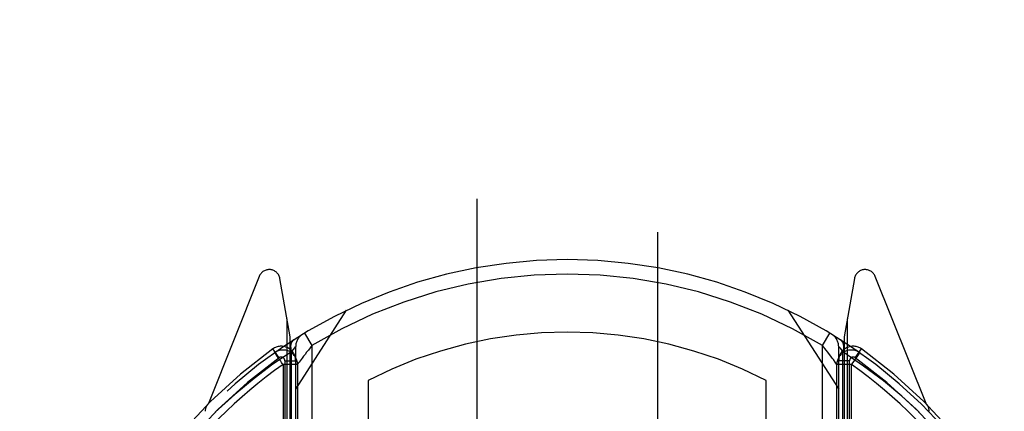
# Model space of a CAD drawing. Header units: inches. Extents: x 0 to 215, y 0 to 139.
# Tile 52 of 91: x 60.642 to 62.002, y 100.035 to 100.575. Entities that reach past the tile are written whole.
import ezdxf

# ---------------------------------------------------------------- set-up
doc = ezdxf.new("R2010")
doc.units = ezdxf.units.IN
doc.header["$LTSCALE"] = 11.835443
doc.header["$MEASUREMENT"] = 0
doc.linetypes.add('HIDDEN', pattern=[0.2, 0.1, -0.1])
doc.layers.get('0').update_dxf_attribs({"linetype": 'CONTINUOUS'})
doc.layers.add('DEFAULT_2', color=8, linetype='HIDDEN')
doc.layers.add('DIMENSIONS', color=7, linetype='CONTINUOUS')
doc.styles.get("Standard").update_dxf_attribs({"font": 'arial.ttf'})
doc.dimstyles.new('DIMSTYLE_1', dxfattribs={"dimtxt": 0.949367, "dimasz": 1.265823, "dimexe": 0.09, "dimexo": 0.07, "dimgap": 0.0375, "dimtad": 0, "dimtih": 1, "dimtoh": 1, "dimzin": 4, "dimdsep": 46, "dimtxsty": 'Standard', "dimblk": '_FILLED', "dimblk1": '_FILLED', "dimblk2": '_FILLED', "dimcen": 0.09, "dimazin": 1, "dimtfac": 1, "dimtofl": 0, "dimtmove": 0, "dimatfit": 3, "dimldrblk": '_FILLED', "dimfxl": 1, "dimtolj": 1, "dimtzin": 4, "dimarcsym": 0})

# ---------------------------------------------------------------- blocks, each defined once
blk = doc.blocks.new('_FILLED')
at = {"color": 0, "linetype": 'ByBlock'}
blk.add_solid([(0, 0), (-1, 0.2), (-1, -0.2)], dxfattribs=at)
blk = doc.blocks.new('*D13')
at = {"layer": 'DIMENSIONS', "color": 2, "linetype": 'Continuous'}
for p, q in [((60.5856, 79.2462), (58.1561, 79.2462)), ((64.2106, 79.2462), (66.7423, 79.2462))]:
    blk.add_line(p, q, dxfattribs=at)
at = {"layer": 'DIMENSIONS', "color": 2, "linetype": 'Continuous', "xscale": 1.2658227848, "yscale": 1.2658227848, "zscale": 1.2658227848}
blk.add_blockref('_FILLED', (60.5856, 79.2462), dxfattribs=at)
at = {"layer": 'DIMENSIONS', "color": 2, "linetype": 'Continuous', "xscale": 1.2658227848, "yscale": 1.2658227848, "zscale": 1.2658227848, "rotation": 180}
blk.add_blockref('_FILLED', (64.2106, 79.2462), dxfattribs=at)
at = {"layer": 'DIMENSIONS', "color": 2, "linetype": 'Continuous', "insert": (57.6814, 79.7209), "char_height": 0.94937, "width": 2.579879, "attachment_point": 3, "line_spacing_factor": 0.9}
blk.add_mtext('3.63', dxfattribs=at)
blk = doc.blocks.new('*D16')
at = {"layer": 'DIMENSIONS', "color": 2, "linetype": 'Continuous'}
for p, q in [((46.9125, 103.7725), (46.9125, 106.4651)), ((46.9125, 106.4651), (48.0201, 106.4651)), ((45.7733, 102.6475), (49.1274, 102.6475)), ((46.9125, 102.6475), (46.9125, 100.1159))]:
    blk.add_line(p, q, dxfattribs=at)
at = {"layer": 'DIMENSIONS', "color": 2, "linetype": 'Continuous', "xscale": 1.2658227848, "yscale": 1.2658227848, "zscale": 1.2658227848}
for p, rotation in [((46.9125, 103.7725), 270), ((46.9125, 102.6475), 90)]:
    blk.add_blockref('_FILLED', p, dxfattribs=dict(at, rotation=rotation))
at = {"layer": 'DIMENSIONS', "color": 2, "linetype": 'Continuous', "insert": (48.4948, 106.9398), "char_height": 0.94937, "width": 2.579879, "attachment_point": 1, "line_spacing_factor": 0.9}
blk.add_mtext('1.13', dxfattribs=at)

msp = doc.modelspace()

# ---------------------------------------------------------------- linework, layer by layer
at = {"layer": 'DEFAULT_2', "color": 8, "linetype": 'HIDDEN'}
for p, q in [((61.2731, 102.695), (61.2731, 70.6932)), ((61.5231, 70.6932), (61.5231, 102.695)), ((60.9727, 100.2208), (60.9025, 100.0453)), ((61.8938, 100.0453), (61.8235, 100.2208)), ((61.0156, 100.1373), (61.0014, 100.2179)), ((61.7948, 100.2179), (61.7806, 100.1373)), ((61.0231, 100.0651), (61.0931, 100.1741)), ((61.7031, 100.1741), (61.7731, 100.0651)), ((61.0112, 99.1287), (61.0112, 100.1622)), ((61.785, 100.1622), (61.785, 99.1287)), ((61.0156, 99.1211), (61.0156, 100.1373)), ((61.0353, 100.1426), (61.0456, 100.1255)), ((61.7506, 100.1255), (61.761, 100.1426)), ((61.7806, 100.1373), (61.7806, 99.1211)), ((61.0231, 99.1209), (61.0231, 100.124)), ((61.0456, 100.1255), (61.0406, 100.1193)), ((61.0456, 100.1255), (61.0456, 99.852)), ((61.7506, 99.852), (61.7506, 100.1255)), ((61.7731, 99.1209), (61.7731, 100.124)), ((61.0002, 100.1086), (60.9915, 100.1208)), ((60.9943, 100.1158), (60.9941, 100.1156)), ((60.9943, 100.1158), (60.9941, 100.1156)), ((60.9948, 100.1161), (60.9943, 100.1158)), ((61.0173, 100.1166), (61.0199, 100.1199)), ((61.0173, 99.1307), (61.0173, 100.1167)), ((61.0199, 100.1199), (61.0217, 100.1222)), ((61.7735, 100.1235), (61.7745, 100.1222)), ((61.7745, 100.1222), (61.7764, 100.1199)), ((61.7764, 100.1199), (61.779, 100.1166)), ((61.779, 99.1308), (61.779, 100.1166)), ((61.801, 100.114), (61.794, 100.1041)), ((61.796, 100.1086), (61.8047, 100.1208)), ((61.8022, 100.1156), (61.7977, 100.1188)), ((61.0056, 100.0993), (61.0056, 99.892)), ((61.0256, 100.0993), (61.0056, 100.0993)), ((61.0081, 100.1045), (61.0081, 99.899)), ((61.0081, 100.1045), (61.0231, 100.1045)), ((61.0256, 100.0993), (61.0256, 99.892)), ((61.7683, 100.1026), (61.7658, 100.106)), ((61.7706, 99.892), (61.7706, 100.0993)), ((61.7906, 100.0993), (61.7706, 100.0993)), ((61.7881, 100.1045), (61.7731, 100.1045)), ((61.7881, 99.899), (61.7881, 100.1045)), ((61.7906, 99.892), (61.7906, 100.0993)), ((61.1231, 100.0773), (61.1231, 99.8246)), ((61.6731, 99.8246), (61.6731, 100.0773))]:
    msp.add_line(p, q, dxfattribs=at)
for points in [[(61.0206, 100.1335), (61.0192, 100.1323), (61.0179, 100.1307), (61.017, 100.1289), (61.0164, 100.1268), (61.0161, 100.1244), (61.0162, 100.1219), (61.0166, 100.1193), (61.0173, 100.1166)], [(61.0217, 100.1222), (61.0228, 100.1235), (61.023, 100.1239), (61.0231, 100.124)], [(61.7658, 100.106), (61.7642, 100.1081), (61.7624, 100.1106), (61.7603, 100.1133), (61.7581, 100.1162), (61.7557, 100.1193), (61.7506, 100.1255)], [(61.7731, 100.124), (61.7732, 100.1239), (61.7735, 100.1235)], [(61.779, 100.1166), (61.7797, 100.1193), (61.7801, 100.1219), (61.7801, 100.1244), (61.7798, 100.1268), (61.7792, 100.1289), (61.7783, 100.1307), (61.7771, 100.1323), (61.7756, 100.1335)], [(61.0173, 100.1167), (60.9917, 100.0997), (60.9657, 100.0801), (60.9391, 100.058), (60.9119, 100.0334)], [(60.9974, 100.111), (60.9965, 100.1122), (60.9957, 100.1133), (60.9951, 100.1143), (60.9945, 100.115), (60.9942, 100.1154), (60.9941, 100.1156)], [(61.0056, 100.0993), (61.0046, 100.1007), (61.0036, 100.1022), (61.0025, 100.1037), (61.0014, 100.1053), (61.0003, 100.1068), (60.9993, 100.1083), (60.9974, 100.111)], [(61.0406, 100.1193), (61.0382, 100.1162), (61.036, 100.1133), (61.0339, 100.1106), (61.0321, 100.1082), (61.0305, 100.106), (61.028, 100.1026)], [(61.8843, 100.0334), (61.8603, 100.0556), (61.8348, 100.0768), (61.8076, 100.0972), (61.779, 100.1166)], [(61.8022, 100.1156), (61.8021, 100.1155), (61.8019, 100.1152), (61.8015, 100.1147), (61.801, 100.114)], [(61.026, 100.0998), (61.0257, 100.0994), (61.0256, 100.0993)], [(61.028, 100.1026), (61.0271, 100.1014), (61.026, 100.0998)], [(61.7706, 100.0993), (61.7705, 100.0994), (61.7703, 100.0998), (61.7683, 100.1026)], [(61.794, 100.1041), (61.7924, 100.1017), (61.7906, 100.0993)]]:
    msp.add_lwpolyline(points, dxfattribs=at)
for centre, radius, start, end in [((61.3981, 99.544), 0.7, 35.2961, 144.7039), ((60.9866, 100.2153), 0.015, 10, 158.1959), ((61.3981, 99.544), 0.68, 58.7763, 121.2238), ((61.8096, 100.2153), 0.015, 21.8041, 170), ((61.0431, 100.124), 0.02, 121.4688, 179.9992), ((61.3981, 99.544), 0.6, 62.7204, 117.2796), ((61.7531, 100.124), 0.02, 0, 58.5295), ((61.0031, 100.1045), 0.02, 0, 125.5126), ((61.7931, 100.1045), 0.02, 54.4874, 180), ((61.3981, 99.551), 0.7, 125.5126, 54.4874), ((61.0056, 100.0993), 0.02, 0, 125.2543), ((61.7906, 100.0993), 0.02, 54.7457, 180), ((61.3981, 99.551), 0.685, 125.5126, 54.4874), ((61.3981, 99.544), 0.68, 125.2529, 144.7039), ((61.0031, 100.1045), 0.005, 0, 125.5126), ((61.7931, 100.1045), 0.005, 54.4874, 180), ((61.3981, 99.544), 0.68, 35.2961, 54.7467), ((60.9131, 100.0347), 0.015, 135.0748, 180), ((61.8831, 100.0347), 0.015, 0, 44.9252)]:
    msp.add_arc(centre, radius, start, end, dxfattribs=at)

# ---------------------------------------------------------------- dimensions: what is measured, and where the dimension line sits
at = {"layer": 'DIMENSIONS', "color": 2, "linetype": 'Continuous'}
dim = msp.add_linear_dim(base=(46.9124943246, 103.7724962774), p1=(49.1973858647, 102.6474962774), p2=(64.1686310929, 103.7724962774), angle=90, dimstyle='DIMSTYLE_1', dxfattribs=at)
dim.commit()
dim.dimension.update_dxf_attribs({"geometry": '*D16', "text_midpoint": (49.825830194, 106.4598033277), "dimtype": 160})
dim = msp.add_linear_dim(base=(64.2106310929, 79.2461956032), p1=(60.5856310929, 102.6474962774), p2=(64.2106310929, 33.3764962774), dimstyle='DIMSTYLE_1', dxfattribs=at)
dim.commit()
dim.dimension.update_dxf_attribs({"geometry": '*D13', "text_midpoint": (56.3902377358, 79.2409013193), "dimtype": 160})

doc.saveas('drawing.dxf')
